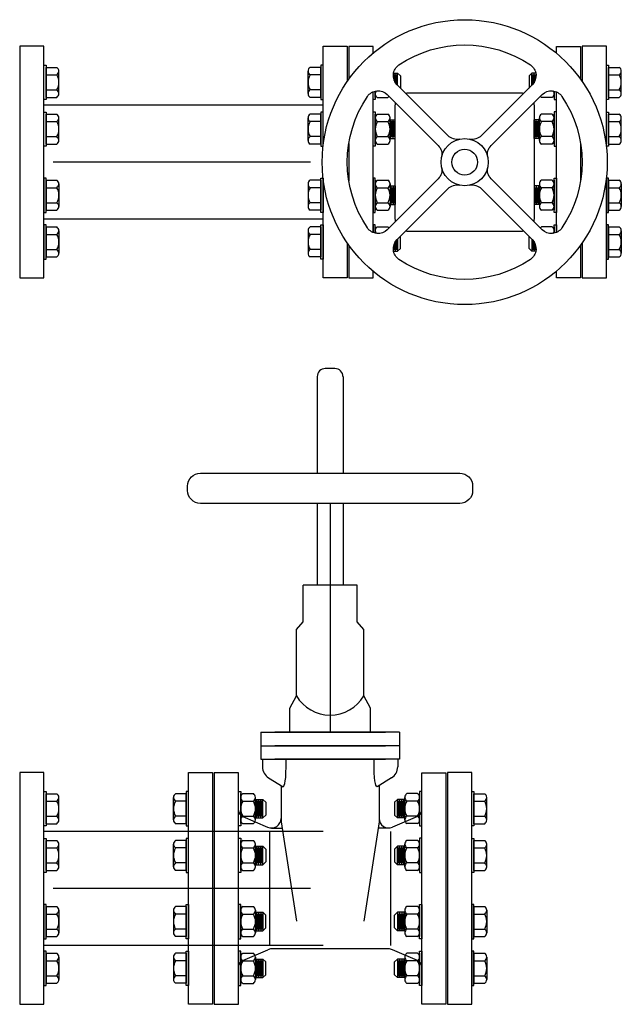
# Model space of a CAD drawing. Header units: inches. Extents: x -116 to 771, y -37 to 412.
# Tile 11 of 25: x 215 to 238, y 310 to 348. Entities that reach past the tile are written whole.
import ezdxf

# ---------------------------------------------------------------- set-up
doc = ezdxf.new("R2010")
doc.units = ezdxf.units.IN
doc.header["$MEASUREMENT"] = 0
doc.layers.add('DIMENSION', color=7, linetype='Continuous')

# ---------------------------------------------------------------- blocks, each defined once
blk = doc.blocks.new('*U31')
at = {"layer": 'DIMENSION'}
for p, q in [((1.335, -0.953), (-0.643, 1.025)), ((0.953, -1.335), (-1.025, 0.643))]:
    blk.add_line(p, q, dxfattribs=at)
for centre, start, end in [((-0.289, 1.378), 124.0623, 225), ((-1.378, 0.289), 45, 145.9377), ((1.688, -0.599), 225, 282.0539), ((0.599, -1.688), 347.9461, 45)]:
    blk.add_arc(centre, 0.5, start, end, dxfattribs=at)
blk = doc.blocks.new('*U32')
at = {"layer": 'DIMENSION', "color": 0, "linetype": 'ByBlock', "lineweight": -2, "transparency": 16777216}
blk.add_blockref('*U31', (139.778, 57.309), dxfattribs=at)
for p, rotation in [((143.746, 57.309), 270), ((139.778, 53.341), 89.99999999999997), ((143.746, 53.341), 180)]:
    blk.add_blockref('*U31', p, dxfattribs=dict(at, rotation=rotation))
blk = doc.blocks.new('*U33')
at = {"layer": 'DIMENSION'}
blk.add_arc((0, -4.168), 4.559, 55.9377, 124.0623, dxfattribs=at)
blk = doc.blocks.new('*U30')
at = {"layer": 'DIMENSION', "color": 0, "linetype": 'ByBlock', "lineweight": -2, "transparency": 16777216}
blk.add_blockref('*U33', (141.762, 59.492), dxfattribs=at)
for p, rotation in [((137.594, 55.325), 90), ((145.93, 55.325), 270), ((141.762, 51.157), 180)]:
    blk.add_blockref('*U33', p, dxfattribs=dict(at, rotation=rotation))

msp = doc.modelspace()

# ---------------------------------------------------------------- linework, layer by layer
for p, q in [((215.878, 346.317), (216.293, 346.317)), ((215.878, 345.151), (215.878, 346.317)), ((226.546, 346.317), (226.131, 346.317)), ((226.546, 345.151), (226.546, 346.317)), ((237.724, 346.317), (238.139, 346.317)), ((237.724, 345.151), (237.724, 346.317)), ((215.878, 346.026), (216.293, 346.026)), ((216.372, 345.297), (216.372, 346.172)), ((226.052, 345.297), (226.052, 346.172)), ((226.546, 346.026), (226.131, 346.026)), ((229.372, 346.098, -0.764), (229.524, 346.098, -1.608)), ((229.398, 345.81, -1.608), (229.398, 346.042, -1.608)), ((229.44, 345.728, -1.608), (229.44, 346.098, -1.608)), ((229.479, 345.675, -1.593), (229.479, 346.042, -1.593)), ((229.524, 346.098, -1.608), (229.636, 345.985, -1.608)), ((229.524, 345.627, -1.608), (229.524, 346.098, -1.608)), ((229.636, 345.985, -1.608), (229.636, 345.515, -1.608)), ((234.746, 346.098, -1.608), (234.634, 345.985, -1.608)), ((234.634, 345.985, -1.608), (234.634, 345.515, -1.608)), ((234.898, 346.098, -0.764), (234.746, 346.098, -1.608)), ((234.746, 345.627, -1.608), (234.746, 346.098, -1.608)), ((234.789, 345.671, -1.608), (234.789, 346.042, -1.608)), ((234.831, 345.728, -1.608), (234.831, 346.098, -1.608)), ((234.873, 345.81, -1.608), (234.873, 346.042, -1.608)), ((237.724, 346.026), (238.139, 346.026)), ((238.218, 345.297), (238.218, 346.172)), ((215.878, 345.443), (216.293, 345.443)), ((215.878, 345.151), (216.293, 345.151)), ((226.546, 345.443), (226.131, 345.443)), ((226.546, 345.151), (226.131, 345.151)), ((228.661, 345.153), (228.661, 345.395)), ((228.661, 345.299), (228.661, 345.395)), ((228.74, 345.153), (229.156, 345.153)), ((235.53, 345.153), (235.114, 345.153)), ((235.609, 345.153), (235.609, 345.395)), ((235.609, 345.299), (235.609, 345.395)), ((237.724, 345.443), (238.139, 345.443)), ((237.724, 345.151), (238.139, 345.151)), ((226.633, 344.85), (215.792, 344.85)), ((215.878, 344.5), (216.293, 344.5)), ((215.878, 343.334), (215.878, 344.5)), ((216.372, 343.48), (216.372, 344.354)), ((226.052, 343.48), (226.052, 344.354)), ((226.546, 344.5), (226.131, 344.5)), ((226.546, 343.334), (226.546, 344.5)), ((228.661, 343.336), (228.661, 344.502)), ((228.661, 343.482), (228.661, 344.356)), ((228.74, 344.502), (229.156, 344.502)), ((229.235, 343.482), (229.235, 344.356)), ((235.035, 343.482), (235.035, 344.356)), ((235.53, 344.502), (235.114, 344.502)), ((235.609, 343.336), (235.609, 344.502)), ((235.609, 343.482), (235.609, 344.356)), ((237.724, 344.5), (238.139, 344.5)), ((237.724, 343.334), (237.724, 344.5)), ((238.218, 343.48), (238.218, 344.354)), ((215.878, 344.209), (216.293, 344.209)), ((226.546, 344.209), (226.131, 344.209)), ((228.74, 344.21), (229.156, 344.21)), ((229.235, 344.28), (229.441, 344.28, -1.149)), ((229.272, 343.557, -1.608), (229.272, 344.28, -1.608)), ((229.314, 343.613, -1.608), (229.314, 344.224, -1.608)), ((229.356, 343.557, -1.608), (229.356, 344.28, -1.608)), ((229.398, 343.613, -1.608), (229.398, 344.224, -1.608)), ((229.44, 343.557, -1.608), (229.44, 344.28, -1.608)), ((235.035, 344.28), (234.829, 344.28, -1.149)), ((234.831, 343.557, -1.608), (234.831, 344.28, -1.608)), ((234.873, 343.613, -1.608), (234.873, 344.224, -1.608)), ((234.915, 343.557, -1.608), (234.915, 344.28, -1.608)), ((234.957, 343.613, -1.608), (234.957, 344.224, -1.608)), ((234.999, 343.557, -1.608), (234.999, 344.28, -1.608)), ((235.53, 344.21), (235.114, 344.21)), ((237.724, 344.209), (238.139, 344.209)), ((215.878, 343.625), (216.293, 343.625)), ((226.546, 343.625), (226.131, 343.625)), ((228.74, 343.627), (229.156, 343.627)), ((235.53, 343.627), (235.114, 343.627)), ((237.724, 343.625), (238.139, 343.625)), ((215.878, 343.334), (216.293, 343.334)), ((226.546, 343.334), (226.131, 343.334)), ((228.74, 343.336), (229.156, 343.336)), ((229.235, 343.557), (229.441, 343.557, -1.149)), ((235.035, 343.557), (234.829, 343.557, -1.149)), ((235.53, 343.336), (235.114, 343.336)), ((237.724, 343.334), (238.139, 343.334)), ((215.878, 341.934), (216.293, 341.934)), ((215.878, 341.934), (215.878, 340.768)), ((216.372, 341.788), (216.372, 340.913)), ((226.052, 341.788), (226.052, 340.913)), ((226.546, 341.934), (226.131, 341.934)), ((226.546, 341.934), (226.546, 340.768)), ((228.661, 341.932), (228.661, 340.766)), ((228.661, 341.786), (228.661, 340.911)), ((228.74, 341.932), (229.156, 341.932)), ((229.235, 341.786), (229.235, 340.911)), ((229.235, 341.71), (229.441, 341.71, -1.149)), ((229.272, 341.71, -1.608), (229.272, 340.987, -1.608)), ((229.356, 341.71, -1.608), (229.356, 340.987, -1.608)), ((229.44, 341.71, -1.608), (229.44, 340.987, -1.608)), ((235.035, 341.71), (234.829, 341.71, -1.149)), ((234.831, 341.71, -1.608), (234.831, 340.987, -1.608)), ((234.915, 341.71, -1.608), (234.915, 340.987, -1.608)), ((234.999, 341.71, -1.608), (234.999, 340.987, -1.608)), ((235.035, 341.786), (235.035, 340.911)), ((235.53, 341.932), (235.114, 341.932)), ((235.609, 341.932), (235.609, 340.766)), ((235.609, 341.786), (235.609, 340.911)), ((237.724, 341.934), (238.139, 341.934)), ((237.724, 341.934), (237.724, 340.768)), ((238.218, 341.788), (238.218, 340.913)), ((215.878, 341.642), (216.293, 341.642)), ((226.546, 341.642), (226.131, 341.642)), ((228.74, 341.64), (229.156, 341.64)), ((229.314, 341.654, -1.608), (229.314, 341.043, -1.608)), ((229.398, 341.654, -1.608), (229.398, 341.043, -1.608)), ((234.873, 341.654, -1.608), (234.873, 341.043, -1.608)), ((234.957, 341.654, -1.608), (234.957, 341.043, -1.608)), ((235.53, 341.64), (235.114, 341.64)), ((237.724, 341.642), (238.139, 341.642)), ((215.878, 341.059), (216.293, 341.059)), ((226.546, 341.059), (226.131, 341.059)), ((228.74, 341.057), (229.156, 341.057)), ((229.235, 340.987), (229.441, 340.987, -1.149)), ((235.035, 340.987), (234.829, 340.987, -1.149)), ((235.53, 341.057), (235.114, 341.057)), ((237.724, 341.059), (238.139, 341.059)), ((215.878, 340.768), (216.293, 340.768)), ((226.546, 340.768), (226.131, 340.768)), ((228.74, 340.766), (229.156, 340.766)), ((235.53, 340.766), (235.114, 340.766)), ((237.724, 340.768), (238.139, 340.768)), ((226.633, 340.418), (215.792, 340.418)), ((215.878, 340.116), (216.293, 340.116)), ((215.878, 340.116), (215.878, 338.95)), ((215.878, 339.825), (216.293, 339.825)), ((216.372, 339.971), (216.372, 339.096)), ((226.052, 339.971), (226.052, 339.096)), ((226.546, 340.116), (226.131, 340.116)), ((226.546, 339.825), (226.131, 339.825)), ((226.546, 340.116), (226.546, 338.95)), ((228.661, 340.115), (228.661, 339.873)), ((228.661, 339.969), (228.661, 339.873)), ((228.74, 340.115), (229.156, 340.115)), ((229.636, 339.282, -1.608), (229.636, 339.752, -1.608)), ((234.634, 339.282, -1.608), (234.634, 339.752, -1.608)), ((235.53, 340.115), (235.114, 340.115)), ((235.609, 340.115), (235.609, 339.873)), ((235.609, 339.969), (235.609, 339.873)), ((237.724, 340.116), (238.139, 340.116)), ((237.724, 340.116), (237.724, 338.95)), ((237.724, 339.825), (238.139, 339.825)), ((238.218, 339.971), (238.218, 339.096)), ((229.398, 339.457, -1.608), (229.398, 339.226, -1.608)), ((229.44, 339.539, -1.608), (229.44, 339.17, -1.608)), ((229.482, 339.596, -1.608), (229.482, 339.226, -1.608)), ((229.524, 339.64, -1.608), (229.524, 339.17, -1.608)), ((234.746, 339.64, -1.608), (234.746, 339.17, -1.608)), ((234.789, 339.596, -1.608), (234.789, 339.226, -1.608)), ((234.831, 339.539, -1.608), (234.831, 339.17, -1.608)), ((234.873, 339.457, -1.608), (234.873, 339.226, -1.608)), ((215.878, 339.242), (216.293, 339.242)), ((226.546, 339.242), (226.131, 339.242)), ((229.372, 339.17, -0.764), (229.524, 339.17, -1.608)), ((229.524, 339.17, -1.608), (229.636, 339.282, -1.608)), ((234.746, 339.17, -1.608), (234.634, 339.282, -1.608)), ((234.898, 339.17, -0.764), (234.746, 339.17, -1.608)), ((237.724, 339.242), (238.139, 339.242)), ((215.878, 338.95), (216.293, 338.95)), ((226.546, 338.95), (226.131, 338.95)), ((237.724, 338.95), (238.139, 338.95)), ((226.909, 334.801), (226.909, 334.801)), ((227.096, 334.613), (226.721, 334.613)), ((226.409, 334.301), (226.409, 330.548)), ((227.409, 334.301), (227.409, 330.548)), ((226.409, 329.374), (226.409, 326.193)), ((226.909, 329.374), (226.909, 320.48)), ((227.409, 329.374), (227.409, 326.193)), ((225.862, 324.77), (225.862, 326.193)), ((227.955, 326.193), (225.862, 326.193)), ((227.955, 324.77), (227.955, 326.193)), ((225.597, 324.477), (225.862, 324.77)), ((225.597, 321.895), (225.597, 324.477)), ((228.22, 324.477), (227.955, 324.77)), ((228.22, 321.895), (228.22, 324.477)), ((225.346, 321.421), (225.597, 321.895)), ((228.471, 321.421), (228.22, 321.895)), ((225.346, 320.48), (225.346, 321.421)), ((228.471, 320.48), (228.471, 321.421)), ((224.215, 320.48), (229.055, 320.48)), ((224.215, 320.48), (224.215, 319.43)), ((229.602, 320.48), (224.762, 320.48)), ((229.602, 320.48), (229.602, 319.43)), ((224.215, 319.955), (229.055, 319.955)), ((229.602, 319.955), (224.762, 319.955)), ((224.215, 319.43), (229.055, 319.43)), ((224.283, 319.43), (224.283, 319.137)), ((229.602, 319.43), (224.762, 319.43)), ((229.534, 319.43), (229.534, 319.137)), ((224.52, 318.712), (225.086, 318.361)), ((229.297, 318.712), (228.731, 318.361)), ((225.006, 318.411), (225.006, 317.005)), ((228.811, 318.411), (228.811, 317.005)), ((215.878, 318.094), (216.293, 318.094)), ((215.878, 316.928), (215.878, 318.094)), ((216.372, 317.074), (216.372, 317.949)), ((220.825, 317.074), (220.825, 317.949)), ((221.32, 318.094), (220.904, 318.094)), ((221.32, 316.928), (221.32, 318.094)), ((223.435, 316.93), (223.435, 318.096)), ((223.435, 317.076), (223.435, 317.95)), ((223.514, 318.096), (223.929, 318.096)), ((224.008, 317.076), (224.008, 317.95)), ((229.809, 317.076), (229.809, 317.95)), ((230.303, 318.096), (229.888, 318.096)), ((230.382, 316.93), (230.382, 318.096)), ((230.382, 317.076), (230.382, 317.95)), ((232.497, 318.094), (232.913, 318.094)), ((232.497, 316.928), (232.497, 318.094)), ((232.992, 317.074), (232.992, 317.949)), ((215.878, 317.803), (216.293, 317.803)), ((221.32, 317.803), (220.904, 317.803)), ((223.514, 317.805), (223.929, 317.805)), ((224.008, 317.874), (224.297, 317.874, -1.608)), ((224.045, 317.152, -1.608), (224.045, 317.874, -1.608)), ((224.087, 317.208, -1.608), (224.087, 317.818, -1.608)), ((224.129, 317.152, -1.608), (224.129, 317.874, -1.608)), ((224.171, 317.208, -1.608), (224.171, 317.818, -1.608)), ((224.213, 317.152, -1.608), (224.213, 317.874, -1.608)), ((224.255, 317.208, -1.608), (224.255, 317.818, -1.608)), ((224.297, 317.874, -1.608), (224.409, 317.762, -1.608)), ((224.297, 317.152, -1.608), (224.297, 317.874, -1.608)), ((224.409, 317.762, -1.608), (224.409, 317.264, -1.608)), ((229.52, 317.874, -1.608), (229.408, 317.762, -1.608)), ((229.408, 317.762, -1.608), (229.408, 317.264, -1.608)), ((229.809, 317.874), (229.52, 317.874, -1.608)), ((229.52, 317.152, -1.608), (229.52, 317.874, -1.608)), ((229.562, 317.208, -1.608), (229.562, 317.818, -1.608)), ((229.604, 317.152, -1.608), (229.604, 317.874, -1.608)), ((229.646, 317.208, -1.608), (229.646, 317.818, -1.608)), ((229.688, 317.152, -1.608), (229.688, 317.874, -1.608)), ((229.73, 317.208, -1.608), (229.73, 317.818, -1.608)), ((229.772, 317.152, -1.608), (229.772, 317.874, -1.608)), ((230.303, 317.805), (229.888, 317.805)), ((232.497, 317.803), (232.913, 317.803)), ((215.878, 317.22), (216.293, 317.22)), ((221.32, 317.22), (220.904, 317.22)), ((223.514, 317.221), (223.929, 317.221)), ((223.519, 317.21), (224.482, 316.792)), ((224.297, 317.152, -1.608), (224.409, 317.264, -1.608)), ((230.298, 317.21), (229.335, 316.792)), ((229.52, 317.152, -1.608), (229.408, 317.264, -1.608)), ((230.303, 317.221), (229.888, 317.221)), ((232.497, 317.22), (232.913, 317.22)), ((215.878, 316.928), (216.293, 316.928)), ((221.32, 316.928), (220.904, 316.928)), ((223.514, 316.93), (223.929, 316.93)), ((224.008, 317.152), (224.297, 317.152, -1.608)), ((225.006, 317.005), (225.605, 313.144)), ((228.811, 317.005), (228.212, 313.144)), ((229.809, 317.152), (229.52, 317.152, -1.608)), ((230.303, 316.93), (229.888, 316.93)), ((232.497, 316.928), (232.913, 316.928)), ((226.633, 316.627), (215.792, 316.627)), ((224.56, 316.63), (224.56, 312.191)), ((224.631, 316.761), (225.044, 316.759)), ((229.186, 316.761), (228.773, 316.759)), ((229.257, 316.63), (229.257, 312.191)), ((215.878, 316.277), (216.293, 316.277)), ((215.878, 315.111), (215.878, 316.277)), ((216.372, 315.257), (216.372, 316.131)), ((220.825, 315.257), (220.825, 316.131)), ((221.32, 316.277), (220.904, 316.277)), ((221.32, 315.111), (221.32, 316.277)), ((223.435, 315.113), (223.435, 316.279)), ((223.435, 315.258), (223.435, 316.133)), ((223.514, 316.279), (223.929, 316.279)), ((224.008, 315.258), (224.008, 316.133)), ((224.008, 316.057), (224.297, 316.057, -1.608)), ((224.045, 315.334, -1.608), (224.045, 316.057, -1.608)), ((224.129, 315.334, -1.608), (224.129, 316.057, -1.608)), ((224.213, 315.334, -1.608), (224.213, 316.057, -1.608)), ((224.297, 316.057, -1.608), (224.409, 315.945, -1.608)), ((224.297, 315.334, -1.608), (224.297, 316.057, -1.608)), ((229.52, 316.057, -1.608), (229.408, 315.945, -1.608)), ((229.809, 316.057), (229.52, 316.057, -1.608)), ((229.52, 315.334, -1.608), (229.52, 316.057, -1.608)), ((229.604, 315.334, -1.608), (229.604, 316.057, -1.608)), ((229.688, 315.334, -1.608), (229.688, 316.057, -1.608)), ((229.772, 315.334, -1.608), (229.772, 316.057, -1.608)), ((229.809, 315.258), (229.809, 316.133)), ((230.303, 316.279), (229.888, 316.279)), ((230.382, 315.113), (230.382, 316.279)), ((230.382, 315.258), (230.382, 316.133)), ((232.497, 316.277), (232.913, 316.277)), ((232.497, 315.111), (232.497, 316.277)), ((232.992, 315.257), (232.992, 316.131)), ((215.878, 315.985), (216.293, 315.985)), ((221.32, 315.985), (220.904, 315.985)), ((223.514, 315.987), (223.929, 315.987)), ((224.087, 315.39, -1.608), (224.087, 316.001, -1.608)), ((224.171, 315.39, -1.608), (224.171, 316.001, -1.608)), ((224.255, 315.39, -1.608), (224.255, 316.001, -1.608)), ((224.409, 315.945, -1.608), (224.409, 315.446, -1.608)), ((229.408, 315.945, -1.608), (229.408, 315.446, -1.608)), ((229.562, 315.39, -1.608), (229.562, 316.001, -1.608)), ((229.646, 315.39, -1.608), (229.646, 316.001, -1.608)), ((229.73, 315.39, -1.608), (229.73, 316.001, -1.608)), ((230.303, 315.987), (229.888, 315.987)), ((232.497, 315.985), (232.913, 315.985)), ((215.878, 315.402), (216.293, 315.402)), ((221.32, 315.402), (220.904, 315.402)), ((223.514, 315.404), (223.929, 315.404)), ((224.008, 315.334), (224.297, 315.334, -1.608)), ((224.297, 315.334, -1.608), (224.409, 315.446, -1.608)), ((229.52, 315.334, -1.608), (229.408, 315.446, -1.608)), ((229.809, 315.334), (229.52, 315.334, -1.608)), ((230.303, 315.404), (229.888, 315.404)), ((232.497, 315.402), (232.913, 315.402)), ((215.878, 315.111), (216.293, 315.111)), ((221.32, 315.111), (220.904, 315.111)), ((223.514, 315.113), (223.929, 315.113)), ((230.303, 315.113), (229.888, 315.113)), ((232.497, 315.111), (232.913, 315.111)), ((215.878, 313.711), (216.293, 313.711)), ((215.878, 313.711), (215.878, 312.544)), ((215.878, 313.419), (216.293, 313.419)), ((216.372, 313.565), (216.372, 312.69)), ((220.825, 313.565), (220.825, 312.69)), ((221.32, 313.711), (220.904, 313.711)), ((221.32, 313.419), (220.904, 313.419)), ((221.32, 313.711), (221.32, 312.544)), ((223.435, 313.709), (223.435, 312.543)), ((223.435, 313.563), (223.435, 312.688)), ((223.514, 313.709), (223.929, 313.709)), ((223.514, 313.417), (223.929, 313.417)), ((224.008, 313.563), (224.008, 312.688)), ((224.008, 313.487), (224.297, 313.487, -1.608)), ((224.045, 313.487, -1.608), (224.045, 312.764, -1.608)), ((224.087, 313.431, -1.608), (224.087, 312.82, -1.608)), ((224.129, 313.487, -1.608), (224.129, 312.764, -1.608)), ((224.171, 313.431, -1.608), (224.171, 312.82, -1.608)), ((224.213, 313.487, -1.608), (224.213, 312.764, -1.608)), ((224.255, 313.431, -1.608), (224.255, 312.82, -1.608)), ((224.297, 313.487, -1.608), (224.409, 313.375, -1.608)), ((224.297, 313.487, -1.608), (224.297, 312.764, -1.608)), ((224.409, 312.876, -1.608), (224.409, 313.375, -1.608)), ((229.52, 313.487, -1.608), (229.408, 313.375, -1.608)), ((229.408, 312.876, -1.608), (229.408, 313.375, -1.608)), ((229.809, 313.487), (229.52, 313.487, -1.608)), ((229.52, 313.487, -1.608), (229.52, 312.764, -1.608)), ((229.562, 313.431, -1.608), (229.562, 312.82, -1.608)), ((229.604, 313.487, -1.608), (229.604, 312.764, -1.608)), ((229.646, 313.431, -1.608), (229.646, 312.82, -1.608)), ((229.688, 313.487, -1.608), (229.688, 312.764, -1.608)), ((229.73, 313.431, -1.608), (229.73, 312.82, -1.608)), ((229.772, 313.487, -1.608), (229.772, 312.764, -1.608)), ((229.809, 313.563), (229.809, 312.688)), ((230.303, 313.709), (229.888, 313.709)), ((230.303, 313.417), (229.888, 313.417)), ((230.382, 313.709), (230.382, 312.543)), ((230.382, 313.563), (230.382, 312.688)), ((232.497, 313.711), (232.913, 313.711)), ((232.497, 313.711), (232.497, 312.544)), ((232.497, 313.419), (232.913, 313.419)), ((232.992, 313.565), (232.992, 312.69)), ((215.878, 312.836), (216.293, 312.836)), ((221.32, 312.836), (220.904, 312.836)), ((223.514, 312.834), (223.929, 312.834)), ((224.008, 312.764), (224.297, 312.764, -1.608)), ((224.297, 312.764, -1.608), (224.409, 312.876, -1.608)), ((229.52, 312.764, -1.608), (229.408, 312.876, -1.608)), ((229.809, 312.764), (229.52, 312.764, -1.608)), ((230.303, 312.834), (229.888, 312.834)), ((232.497, 312.836), (232.913, 312.836)), ((215.878, 312.544), (216.293, 312.544)), ((221.32, 312.544), (220.904, 312.544)), ((223.514, 312.543), (223.929, 312.543)), ((230.303, 312.543), (229.888, 312.543)), ((232.497, 312.544), (232.913, 312.544)), ((226.633, 312.195), (215.792, 312.195)), ((215.878, 311.893), (216.293, 311.893)), ((215.878, 311.893), (215.878, 310.727)), ((221.32, 311.893), (220.904, 311.893)), ((221.32, 311.893), (221.32, 310.727)), ((223.435, 311.892), (223.435, 310.725)), ((223.514, 311.892), (223.929, 311.892)), ((223.519, 311.612), (224.486, 312.031)), ((229.182, 312.062), (224.635, 312.062)), ((230.298, 311.612), (229.331, 312.031)), ((230.303, 311.892), (229.888, 311.892)), ((230.382, 311.892), (230.382, 310.725)), ((232.497, 311.893), (232.913, 311.893)), ((232.497, 311.893), (232.497, 310.727)), ((215.878, 311.602), (216.293, 311.602)), ((216.372, 311.748), (216.372, 310.873)), ((220.825, 311.748), (220.825, 310.873)), ((221.32, 311.602), (220.904, 311.602)), ((223.435, 311.746), (223.435, 310.871)), ((223.514, 311.6), (223.929, 311.6)), ((224.008, 311.746), (224.008, 310.871)), ((224.008, 311.67), (224.297, 311.67, -1.608)), ((224.045, 311.67, -1.608), (224.045, 310.947, -1.608)), ((224.087, 311.614, -1.608), (224.087, 311.003, -1.608)), ((224.129, 311.67, -1.608), (224.129, 310.947, -1.608)), ((224.171, 311.614, -1.608), (224.171, 311.003, -1.608)), ((224.213, 311.67, -1.608), (224.213, 310.947, -1.608)), ((224.255, 311.614, -1.608), (224.255, 311.003, -1.608)), ((224.297, 311.67, -1.608), (224.409, 311.558, -1.608)), ((224.297, 311.67, -1.608), (224.297, 310.947, -1.608)), ((224.409, 311.059, -1.608), (224.409, 311.558, -1.608)), ((229.52, 311.67, -1.608), (229.408, 311.558, -1.608)), ((229.408, 311.059, -1.608), (229.408, 311.558, -1.608)), ((229.809, 311.67), (229.52, 311.67, -1.608)), ((229.52, 311.67, -1.608), (229.52, 310.947, -1.608)), ((229.562, 311.614, -1.608), (229.562, 311.003, -1.608)), ((229.604, 311.67, -1.608), (229.604, 310.947, -1.608)), ((229.646, 311.614, -1.608), (229.646, 311.003, -1.608)), ((229.688, 311.67, -1.608), (229.688, 310.947, -1.608)), ((229.73, 311.614, -1.608), (229.73, 311.003, -1.608)), ((229.772, 311.67, -1.608), (229.772, 310.947, -1.608)), ((229.809, 311.746), (229.809, 310.871)), ((230.303, 311.6), (229.888, 311.6)), ((230.382, 311.746), (230.382, 310.871)), ((232.497, 311.602), (232.913, 311.602)), ((232.992, 311.748), (232.992, 310.873)), ((224.297, 310.947, -1.608), (224.409, 311.059, -1.608)), ((229.52, 310.947, -1.608), (229.408, 311.059, -1.608)), ((215.878, 311.019), (216.293, 311.019)), ((215.878, 310.727), (216.293, 310.727)), ((221.32, 311.019), (220.904, 311.019)), ((221.32, 310.727), (220.904, 310.727)), ((223.514, 311.017), (223.929, 311.017)), ((223.514, 310.725), (223.929, 310.725)), ((224.008, 310.947), (224.297, 310.947, -1.608)), ((229.809, 310.947), (229.52, 310.947, -1.608)), ((230.303, 311.017), (229.888, 311.017)), ((230.303, 310.725), (229.888, 310.725)), ((232.497, 311.019), (232.913, 311.019)), ((232.497, 310.727), (232.913, 310.727))]:
    msp.add_line(p, q)
for points in [[(215.792, 347.136), (214.852, 347.136), (214.852, 338.136), (215.792, 338.136)], [(215.878, 345.068), (215.792, 345.068), (215.792, 346.401), (215.878, 346.401)], [(226.546, 345.068), (226.633, 345.068), (226.633, 346.401), (226.546, 346.401)], [(237.724, 345.068), (237.638, 345.068), (237.638, 346.401), (237.724, 346.401)], [(215.878, 343.251), (215.792, 343.251), (215.792, 344.583), (215.878, 344.583)], [(226.546, 343.251), (226.633, 343.251), (226.633, 344.583), (226.546, 344.583)], [(228.661, 343.252), (228.575, 343.252), (228.575, 344.585), (228.661, 344.585)], [(235.609, 343.252), (235.695, 343.252), (235.695, 344.585), (235.609, 344.585)], [(237.724, 343.251), (237.638, 343.251), (237.638, 344.583), (237.724, 344.583)], [(215.878, 342.017), (215.792, 342.017), (215.792, 340.684), (215.878, 340.684)], [(226.546, 342.017), (226.633, 342.017), (226.633, 340.684), (226.546, 340.684)], [(228.661, 342.015), (228.575, 342.015), (228.575, 340.682), (228.661, 340.682)], [(235.609, 342.015), (235.695, 342.015), (235.695, 340.682), (235.609, 340.682)], [(237.724, 342.017), (237.638, 342.017), (237.638, 340.684), (237.724, 340.684)], [(215.878, 340.2), (215.792, 340.2), (215.792, 338.867), (215.878, 338.867)], [(226.546, 340.2), (226.633, 340.2), (226.633, 338.867), (226.546, 338.867)], [(237.724, 340.2), (237.638, 340.2), (237.638, 338.867), (237.724, 338.867)], [(215.792, 318.913), (214.852, 318.913), (214.852, 309.913), (215.792, 309.913)], [(221.406, 318.913), (222.346, 318.913), (222.346, 309.913), (221.406, 309.913)], [(222.409, 309.911), (223.349, 309.911), (223.349, 318.911), (222.409, 318.911)], [(231.409, 309.911), (230.469, 309.911), (230.469, 318.911), (231.409, 318.911)], [(232.411, 318.913), (231.471, 318.913), (231.471, 309.913), (232.411, 309.913)], [(215.878, 316.845), (215.792, 316.845), (215.792, 318.178), (215.878, 318.178)], [(221.32, 316.845), (221.406, 316.845), (221.406, 318.178), (221.32, 318.178)], [(223.435, 316.847), (223.349, 316.847), (223.349, 318.179), (223.435, 318.179)], [(230.382, 316.847), (230.469, 316.847), (230.469, 318.179), (230.382, 318.179)], [(232.497, 316.845), (232.411, 316.845), (232.411, 318.178), (232.497, 318.178)], [(215.878, 315.028), (215.792, 315.028), (215.792, 316.36), (215.878, 316.36)], [(221.32, 315.028), (221.406, 315.028), (221.406, 316.36), (221.32, 316.36)], [(223.435, 315.029), (223.349, 315.029), (223.349, 316.362), (223.435, 316.362)], [(230.382, 315.029), (230.469, 315.029), (230.469, 316.362), (230.382, 316.362)], [(232.497, 315.028), (232.411, 315.028), (232.411, 316.36), (232.497, 316.36)], [(215.878, 313.794), (215.792, 313.794), (215.792, 312.461), (215.878, 312.461)], [(221.32, 313.794), (221.406, 313.794), (221.406, 312.461), (221.32, 312.461)], [(223.435, 313.792), (223.349, 313.792), (223.349, 312.459), (223.435, 312.459)], [(230.382, 313.792), (230.469, 313.792), (230.469, 312.459), (230.382, 312.459)], [(232.497, 313.794), (232.411, 313.794), (232.411, 312.461), (232.497, 312.461)], [(215.878, 311.977), (215.792, 311.977), (215.792, 310.644), (215.878, 310.644)], [(221.32, 311.977), (221.406, 311.977), (221.406, 310.644), (221.32, 310.644)], [(223.435, 311.975), (223.349, 311.975), (223.349, 310.642), (223.435, 310.642)], [(230.382, 311.975), (230.469, 311.975), (230.469, 310.642), (230.382, 310.642)], [(232.497, 311.977), (232.411, 311.977), (232.411, 310.644), (232.497, 310.644)]]:
    msp.add_lwpolyline(points, close=True)
for points in [[(226.633, 343.245), (226.633, 347.136), (227.573, 347.136), (227.573, 345.77)], [(228.575, 346.874), (228.575, 347.134), (227.635, 347.134), (227.635, 345.859)], [(235.695, 346.874), (235.695, 347.134), (236.635, 347.134), (236.635, 345.859)], [(237.638, 343.245), (237.638, 347.136), (236.698, 347.136), (236.698, 345.77)], [(228.661, 345.395), (228.661, 345.07), (228.575, 345.07), (228.575, 345.366)], [(228.575, 339.901), (228.575, 345.366)], [(235.609, 345.395), (235.609, 345.07), (235.695, 345.07), (235.695, 345.366)], [(235.695, 339.901), (235.695, 345.366)], [(227.635, 343.364), (227.635, 341.904)], [(236.635, 343.364), (236.635, 341.904)], [(227.573, 339.498), (227.573, 338.136), (226.633, 338.136), (226.633, 342.022)], [(236.698, 339.498), (236.698, 338.136), (237.638, 338.136), (237.638, 342.022)], [(228.661, 339.873), (228.661, 340.198), (228.575, 340.198), (228.575, 339.901)], [(235.609, 339.873), (235.609, 340.198), (235.695, 340.198), (235.695, 339.901)], [(227.635, 339.409), (227.635, 338.134), (228.575, 338.134), (228.575, 338.394)], [(236.635, 339.409), (236.635, 338.134), (235.695, 338.134), (235.695, 338.394)], [(225.086, 318.361), (225.108, 318.387), (225.13, 318.429), (225.15, 318.496), (225.168, 318.594), (225.183, 318.73), (225.194, 318.909), (225.202, 319.141), (225.204, 319.43)], [(228.731, 318.361), (228.709, 318.387), (228.687, 318.429), (228.667, 318.496), (228.649, 318.594), (228.634, 318.73), (228.623, 318.909), (228.616, 319.141), (228.613, 319.43)]]:
    msp.add_lwpolyline(points)
msp.add_lwpolyline([(231.945, 329.374), (221.872, 329.374, -0.414214), (221.372, 329.874), (221.372, 330.048, -0.414214), (221.872, 330.548), (231.945, 330.548, -0.414214), (232.445, 330.048), (232.445, 329.874, -0.414214)], format="xyb", close=True)
for centre, radius, start, end in [((216.198, 346.172), 0.174, 303.0303, 56.9697), ((226.226, 346.172), 0.174, 123.0303, 236.9697), ((238.044, 346.172), 0.174, 303.0303, 56.9697), ((215.795, 345.734), 0.577, 329.6413, 30.3587), ((226.629, 345.734), 0.577, 149.6413, 210.3587), ((237.641, 345.734), 0.577, 329.6413, 30.3587), ((216.198, 345.297), 0.174, 303.0303, 56.9697), ((226.226, 345.297), 0.174, 123.0303, 236.9697), ((228.835, 345.299), 0.174, 143.9992, 236.9697), ((229.061, 345.299), 0.174, 303.0303, 321.3046), ((235.209, 345.299), 0.174, 218.6954, 236.9697), ((235.435, 345.299), 0.174, 303.0303, 36.0008), ((238.044, 345.297), 0.174, 303.0303, 56.9697), ((216.198, 344.354), 0.174, 303.0303, 56.9697), ((226.226, 344.354), 0.174, 123.0303, 236.9697), ((228.835, 344.356), 0.174, 123.0303, 236.9697), ((229.061, 344.356), 0.174, 303.0303, 56.9697), ((235.209, 344.356), 0.174, 123.0303, 236.9697), ((235.435, 344.356), 0.174, 303.0303, 56.9697), ((238.044, 344.354), 0.174, 303.0303, 56.9697), ((215.795, 343.917), 0.577, 329.6413, 30.3587), ((226.629, 343.917), 0.577, 149.6413, 210.3587), ((229.238, 343.919), 0.577, 149.6413, 210.3587), ((228.658, 343.919), 0.577, 329.6413, 30.3587), ((235.612, 343.919), 0.577, 149.6413, 210.3587), ((235.032, 343.919), 0.577, 329.6413, 30.3587), ((237.641, 343.917), 0.577, 329.6413, 30.3587), ((216.198, 343.48), 0.174, 303.0303, 56.9697), ((226.226, 343.48), 0.174, 123.0303, 236.9697), ((228.835, 343.482), 0.174, 123.0303, 236.9697), ((229.061, 343.482), 0.174, 303.0303, 56.9697), ((235.209, 343.482), 0.174, 123.0303, 236.9697), ((235.435, 343.482), 0.174, 303.0303, 56.9697), ((238.044, 343.48), 0.174, 303.0303, 56.9697), ((216.198, 341.788), 0.174, 303.0303, 56.9697), ((226.226, 341.788), 0.174, 123.0303, 236.9697), ((228.835, 341.786), 0.174, 123.0303, 236.9697), ((229.061, 341.786), 0.174, 303.0303, 56.9697), ((235.209, 341.786), 0.174, 123.0303, 236.9697), ((235.435, 341.786), 0.174, 303.0303, 56.9697), ((238.044, 341.788), 0.174, 303.0303, 56.9697), ((215.795, 341.351), 0.577, 329.6413, 30.3587), ((226.629, 341.351), 0.577, 149.6413, 210.3587), ((229.238, 341.349), 0.577, 149.6413, 210.3587), ((228.658, 341.349), 0.577, 329.6413, 30.3587), ((235.612, 341.349), 0.577, 149.6413, 210.3587), ((235.032, 341.349), 0.577, 329.6413, 30.3587), ((237.641, 341.351), 0.577, 329.6413, 30.3587), ((216.198, 340.913), 0.174, 303.0303, 56.9697), ((226.226, 340.913), 0.174, 123.0303, 236.9697), ((228.835, 340.911), 0.174, 123.0303, 236.9697), ((229.061, 340.911), 0.174, 303.0303, 56.9697), ((235.209, 340.911), 0.174, 123.0303, 236.9697), ((235.435, 340.911), 0.174, 303.0303, 56.9697), ((238.044, 340.913), 0.174, 303.0303, 56.9697), ((216.198, 339.971), 0.174, 303.0303, 56.9697), ((215.795, 339.533), 0.577, 329.6413, 30.3587), ((226.226, 339.971), 0.174, 123.0303, 236.9697), ((226.629, 339.533), 0.577, 149.6413, 210.3587), ((228.835, 339.969), 0.174, 123.0303, 216.0008), ((229.061, 339.969), 0.174, 38.6954, 56.9697), ((235.209, 339.969), 0.174, 123.0303, 141.3046), ((235.435, 339.969), 0.174, 323.9992, 56.9697), ((238.044, 339.971), 0.174, 303.0303, 56.9697), ((237.641, 339.533), 0.577, 329.6413, 30.3587), ((216.198, 339.096), 0.174, 303.0303, 56.9697), ((226.226, 339.096), 0.174, 123.0303, 236.9697), ((238.044, 339.096), 0.174, 303.0303, 56.9697), ((226.721, 334.301), 0.312, 90, 180), ((227.096, 334.301), 0.312, 0, 90), ((226.909, 322.676), 1.527, 210.7887, 329.2113), ((224.783, 319.137), 0.5, 180, 238.2422), ((229.034, 319.137), 0.5, 301.7578, 0), ((216.198, 317.949), 0.174, 303.0303, 56.9697), ((220.999, 317.949), 0.174, 123.0303, 236.9697), ((223.609, 317.95), 0.174, 123.0303, 236.9697), ((223.835, 317.95), 0.174, 303.0303, 56.9697), ((229.983, 317.95), 0.174, 123.0303, 236.9697), ((230.209, 317.95), 0.174, 303.0303, 56.9697), ((232.818, 317.949), 0.174, 303.0303, 56.9697), ((215.795, 317.511), 0.577, 329.6413, 30.3587), ((221.402, 317.511), 0.577, 149.6413, 210.3587), ((224.012, 317.513), 0.577, 149.6413, 210.3587), ((223.432, 317.513), 0.577, 329.6413, 30.3587), ((230.386, 317.513), 0.577, 149.6413, 210.3587), ((229.806, 317.513), 0.577, 329.6413, 30.3587), ((232.415, 317.511), 0.577, 329.6413, 30.3587), ((216.198, 317.074), 0.174, 303.0303, 56.9697), ((220.999, 317.074), 0.174, 123.0303, 236.9697), ((223.599, 317.447), 0.25, 180, 251.5495), ((223.609, 317.076), 0.174, 123.0303, 236.9697), ((223.835, 317.076), 0.174, 303.0303, 56.9697), ((229.983, 317.076), 0.174, 123.0303, 236.9697), ((230.219, 317.447), 0.25, 288.4505, 0), ((230.209, 317.076), 0.174, 303.0303, 56.9697), ((232.818, 317.074), 0.174, 303.0303, 56.9697), ((224.631, 317.136), 0.375, 246.5405, 0), ((229.186, 317.136), 0.375, 180, 293.4595), ((216.198, 316.131), 0.174, 303.0303, 56.9697), ((220.999, 316.131), 0.174, 123.0303, 236.9697), ((223.609, 316.133), 0.174, 123.0303, 236.9697), ((223.835, 316.133), 0.174, 303.0303, 56.9697), ((229.983, 316.133), 0.174, 123.0303, 236.9697), ((230.209, 316.133), 0.174, 303.0303, 56.9697), ((232.818, 316.131), 0.174, 303.0303, 56.9697), ((215.795, 315.694), 0.577, 329.6413, 30.3587), ((221.402, 315.694), 0.577, 149.6413, 210.3587), ((224.012, 315.696), 0.577, 149.6413, 210.3587), ((223.432, 315.696), 0.577, 329.6413, 30.3587), ((230.386, 315.696), 0.577, 149.6413, 210.3587), ((229.806, 315.696), 0.577, 329.6413, 30.3587), ((232.415, 315.694), 0.577, 329.6413, 30.3587), ((216.198, 315.257), 0.174, 303.0303, 56.9697), ((220.999, 315.257), 0.174, 123.0303, 236.9697), ((223.609, 315.258), 0.174, 123.0303, 236.9697), ((223.835, 315.258), 0.174, 303.0303, 56.9697), ((229.983, 315.258), 0.174, 123.0303, 236.9697), ((230.209, 315.258), 0.174, 303.0303, 56.9697), ((232.818, 315.257), 0.174, 303.0303, 56.9697), ((216.198, 313.565), 0.174, 303.0303, 56.9697), ((215.795, 313.128), 0.577, 329.6413, 30.3587), ((220.999, 313.565), 0.174, 123.0303, 236.9697), ((221.402, 313.128), 0.577, 149.6413, 210.3587), ((223.609, 313.563), 0.174, 123.0303, 236.9697), ((224.012, 313.126), 0.577, 149.6413, 210.3587), ((223.835, 313.563), 0.174, 303.0303, 56.9697), ((223.432, 313.126), 0.577, 329.6413, 30.3587), ((229.983, 313.563), 0.174, 123.0303, 236.9697), ((230.386, 313.126), 0.577, 149.6413, 210.3587), ((230.209, 313.563), 0.174, 303.0303, 56.9697), ((229.806, 313.126), 0.577, 329.6413, 30.3587), ((232.818, 313.565), 0.174, 303.0303, 56.9697), ((232.415, 313.128), 0.577, 329.6413, 30.3587), ((216.198, 312.69), 0.174, 303.0303, 56.9697), ((220.999, 312.69), 0.174, 123.0303, 236.9697), ((223.609, 312.688), 0.174, 123.0303, 236.9697), ((223.835, 312.688), 0.174, 303.0303, 56.9697), ((229.983, 312.688), 0.174, 123.0303, 236.9697), ((230.209, 312.688), 0.174, 303.0303, 56.9697), ((232.818, 312.69), 0.174, 303.0303, 56.9697), ((216.198, 311.748), 0.174, 303.0303, 56.9697), ((220.999, 311.748), 0.174, 123.0303, 236.9697), ((223.609, 311.746), 0.174, 123.0303, 236.9697), ((223.835, 311.746), 0.174, 303.0303, 56.9697), ((224.635, 311.687), 0.375, 90, 113.4595), ((229.182, 311.687), 0.375, 66.5405, 90), ((229.983, 311.746), 0.174, 123.0303, 236.9697), ((230.209, 311.746), 0.174, 303.0303, 56.9697), ((232.818, 311.748), 0.174, 303.0303, 56.9697), ((215.795, 311.31), 0.577, 329.6413, 30.3587), ((221.402, 311.31), 0.577, 149.6413, 210.3587), ((223.599, 311.375), 0.25, 108.4505, 180), ((224.012, 311.308), 0.577, 149.6413, 210.3587), ((223.432, 311.308), 0.577, 329.6413, 30.3587), ((230.386, 311.308), 0.577, 149.6413, 210.3587), ((230.219, 311.375), 0.25, 0, 71.5495), ((229.806, 311.308), 0.577, 329.6413, 30.3587), ((232.415, 311.31), 0.577, 329.6413, 30.3587), ((216.198, 310.873), 0.174, 303.0303, 56.9697), ((220.999, 310.873), 0.174, 123.0303, 236.9697), ((223.609, 310.871), 0.174, 123.0303, 236.9697), ((223.835, 310.871), 0.174, 303.0303, 56.9697), ((229.983, 310.871), 0.174, 123.0303, 236.9697), ((230.209, 310.871), 0.174, 303.0303, 56.9697), ((232.818, 310.873), 0.174, 303.0303, 56.9697)]:
    msp.add_arc(centre, radius, start, end)
at = {"layer": 'DIMENSION'}
for p, q in [((226.148, 342.634), (216.157, 342.634)), ((226.148, 314.411), (216.157, 314.411))]:
    msp.add_line(p, q, dxfattribs=at)
for points in [[(229.835, 345.316, -0.05371), (229.941, 345.328), (234.329, 345.328, -0.05371), (234.435, 345.316, -0.05371)], [(229.453, 340.334, -0.05371), (229.441, 340.44), (229.441, 344.828, -0.05371), (229.453, 344.934)], [(234.817, 344.934, -0.05371), (234.829, 344.828), (234.829, 340.44, -0.05371), (234.817, 340.334)], [(234.435, 339.951, -0.05371), (234.329, 339.94), (229.941, 339.94, -0.05371), (229.835, 339.951)]]:
    msp.add_lwpolyline(points, format="xyb", dxfattribs=at)
for radius in [5.536, 0.916, 0.5]:
    msp.add_circle((232.135, 342.634), radius, dxfattribs=at)

# ---------------------------------------------------------------- block references
at = {"layer": 'DIMENSION', "xscale": -1}
for name in ['*U30', '*U32']:
    msp.add_blockref(name, (373.897, 287.309), dxfattribs=at)

doc.saveas('drawing.dxf')
